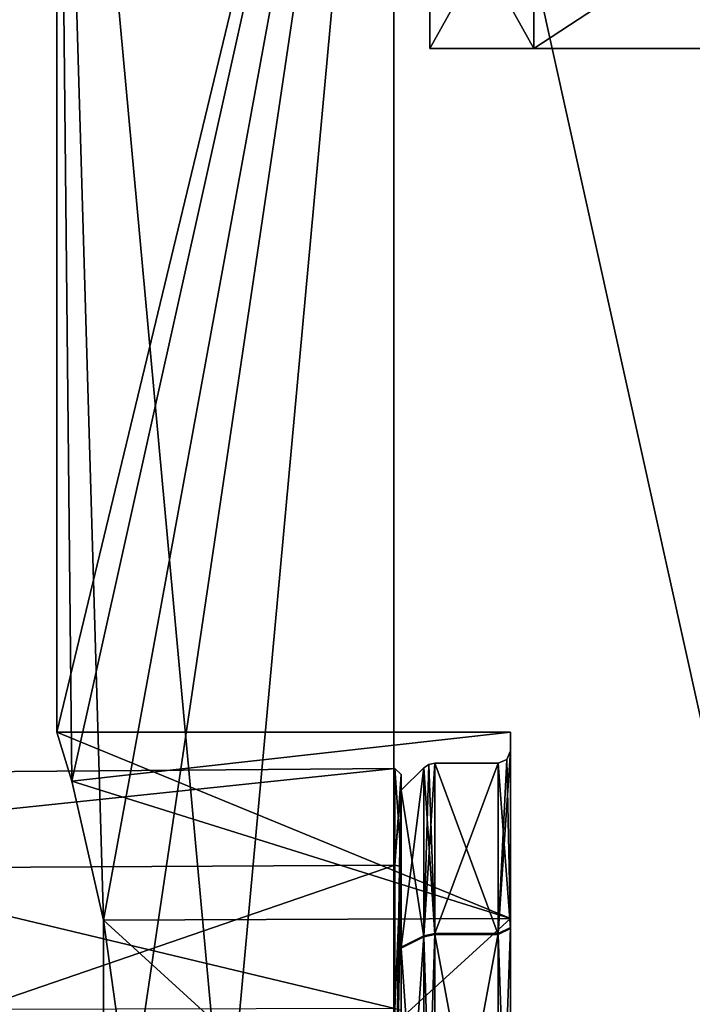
# Model space of a CAD drawing. Header units: millimetres. Extents: x -112 to 112, y -106 to 1587.
# Tile 48 of 158: x -19 to -8, y 85 to 101. Entities that reach past the tile are written whole.
import ezdxf

# ---------------------------------------------------------------- set-up
doc = ezdxf.new("R2010")
doc.units = ezdxf.units.MM
doc.header["$LTSCALE"] = 65.185185
for name, color, linetype in [('289', 7, 'CONTINUOUS'), ('290', 7, 'CONTINUOUS'), ('292', 7, 'CONTINUOUS'), ('338', 7, 'CONTINUOUS'), ('339', 7, 'CONTINUOUS'), ('400', 7, 'CONTINUOUS'), ('401', 7, 'CONTINUOUS'), ('402', 7, 'CONTINUOUS'), ('403', 7, 'CONTINUOUS'), ('404', 7, 'CONTINUOUS'), ('405', 7, 'CONTINUOUS'), ('406', 7, 'CONTINUOUS'), ('407', 7, 'CONTINUOUS'), ('408', 7, 'CONTINUOUS'), ('409', 7, 'CONTINUOUS'), ('410', 7, 'CONTINUOUS'), ('411', 7, 'CONTINUOUS'), ('415', 7, 'CONTINUOUS'), ('416', 7, 'CONTINUOUS')]:
    doc.layers.add(name, color=color, linetype=linetype)

msp = doc.modelspace()

# ---------------------------------------------------------------- linework, layer by layer
at = {"layer": '289', "linetype": 'CONTINUOUS'}
for points in [[(-12.5, 100.2), (-10.825, 100.2, 6.25), (-10.825, 100.2, -6.25), (-12.5, 100.2)], [(-6.928, 100.2, 4), (-6.928, 100.2, -4), (-10.825, 100.2, -6.25), (-6.928, 100.2, 4)], [(-6.25, 100.2, 10.825), (-6.928, 100.2, 4), (-10.825, 100.2, -6.25), (-6.25, 100.2, 10.825)], [(-10.825, 100.2, -6.25), (-6.928, 100.2, -4), (-6.25, 100.2, -10.825), (-10.825, 100.2, -6.25)], [(-10.825, 100.2, 6.25), (-6.25, 100.2, 10.825), (-10.825, 100.2, -6.25), (-10.825, 100.2, 6.25)]]:
    msp.add_3dface(points, dxfattribs=at)
at = {"layer": '290', "linetype": 'CONTINUOUS'}
for points in [[(-10.825, 103.199, -6.25), (-12.5, 103.199, 0), (-10.825, 100.2, -6.25), (-10.825, 103.199, -6.25)], [(-12.5, 103.199, 0), (-10.825, 103.199, 6.25), (-12.5, 100.2), (-12.5, 103.199, 0)], [(-12.5, 103.199, 0), (-12.5, 100.2), (-10.825, 100.2, -6.25), (-12.5, 103.199, 0)], [(-10.825, 103.199, 6.25), (-10.825, 100.2, 6.25), (-12.5, 100.2), (-10.825, 103.199, 6.25)], [(-6.25, 103.199, -10.825), (-10.825, 103.199, -6.25), (-6.25, 100.2, -10.825), (-6.25, 103.199, -10.825)], [(-10.825, 103.199, -6.25), (-10.825, 100.2, -6.25), (-6.25, 100.2, -10.825), (-10.825, 103.199, -6.25)], [(-10.825, 103.199, 6.25), (-6.25, 103.199, 10.825), (-10.825, 100.2, 6.25), (-10.825, 103.199, 6.25)], [(-6.25, 103.199, 10.825), (-6.25, 100.2, 10.825), (-10.825, 100.2, 6.25), (-6.25, 103.199, 10.825)]]:
    msp.add_3dface(points, dxfattribs=at)
at = {"layer": '292', "linetype": 'CONTINUOUS'}
for points in [[(-18.5, 111.7), (-13.081, 52.7, 13.081), (-13.081, 111.7, 13.081), (-18.5, 111.7)], [(-13.081, 52.7, 13.081), (-18.5, 111.7), (-17.751, 86.172, 5.212), (-13.081, 52.7, 13.081)], [(-13.081, 52.7, -13.081), (-18.5, 52.7), (-13.081, 111.7, -13.081), (-13.081, 52.7, -13.081)], [(-13.081, 111.7, -13.081), (-18.5, 52.7), (-17.751, 80.228, -5.212), (-13.081, 111.7, -13.081)], [(-18.5, 111.7), (-13.081, 111.7, -13.081), (-18.5, 89.2), (-18.5, 111.7)], [(-18.5, 89.2), (-13.081, 111.7, -13.081), (-18.259, 88.41, -2.976), (-18.5, 89.2)], [(-17.751, 86.172, 5.212), (-18.5, 111.7), (-18.259, 88.41, 2.976), (-17.751, 86.172, 5.212)], [(-18.259, 88.41, 2.976), (-18.5, 111.7), (-18.5, 89.2), (-18.259, 88.41, 2.976)], [(-18.259, 88.41, -2.976), (-13.081, 111.7, -13.081), (-17.751, 86.172, -5.212), (-18.259, 88.41, -2.976)], [(-17.751, 86.172, -5.212), (-13.081, 111.7, -13.081), (-17.751, 80.228, -5.212), (-17.751, 86.172, -5.212)], [(-13.081, 52.7, 13.081), (0, 52.7, 18.5), (-13.081, 111.7, 13.081), (-13.081, 52.7, 13.081)], [(-13.081, 111.7, 13.081), (0, 52.7, 18.5), (0, 111.7, 18.5), (-13.081, 111.7, 13.081)], [(0, 52.7, -18.5), (-13.081, 52.7, -13.081), (0, 111.7, -18.5), (0, 52.7, -18.5)], [(0, 111.7, -18.5), (-13.081, 52.7, -13.081), (-13.081, 111.7, -13.081), (0, 111.7, -18.5)], [(-17.751, 80.228, 5.212), (-13.081, 52.7, 13.081), (-17.751, 86.172, 5.212), (-17.751, 80.228, 5.212)]]:
    msp.add_3dface(points, dxfattribs=at)
at = {"layer": '338', "linetype": 'CONTINUOUS'}
for points in [[(-18.5, 89.2), (-18.259, 88.41, -2.976), (-11.2, 89.2), (-18.5, 89.2)], [(-11.2, 89.2), (-18.259, 88.41, -2.976), (-11.2, 86.2, -5.196), (-11.2, 89.2)], [(-18.259, 88.41, -2.976), (-17.751, 86.172, -5.212), (-11.2, 86.2, -5.196), (-18.259, 88.41, -2.976)], [(-17.751, 86.172, -5.212), (-17.751, 80.228, -5.212), (-11.2, 86.2, -5.196), (-17.751, 86.172, -5.212)], [(-11.2, 86.2, -5.196), (-17.751, 80.228, -5.212), (-11.2, 80.2, -5.196), (-11.2, 86.2, -5.196)]]:
    msp.add_3dface(points, dxfattribs=at)
at = {"layer": '339', "linetype": 'CONTINUOUS'}
for points in [[(-18.259, 88.41, 2.976), (-18.5, 89.2), (-11.2, 86.2, 5.196), (-18.259, 88.41, 2.976)], [(-18.5, 89.2), (-11.2, 89.2), (-11.2, 86.2, 5.196), (-18.5, 89.2)], [(-17.751, 86.172, 5.212), (-18.259, 88.41, 2.976), (-11.2, 86.2, 5.196), (-17.751, 86.172, 5.212)], [(-11.2, 80.2, 5.196), (-17.751, 86.172, 5.212), (-11.2, 86.2, 5.196), (-11.2, 80.2, 5.196)], [(-17.751, 80.228, 5.212), (-17.751, 86.172, 5.212), (-11.2, 80.2, 5.196), (-17.751, 80.228, 5.212)]]:
    msp.add_3dface(points, dxfattribs=at)
at = {"layer": '400', "linetype": 'CONTINUOUS'}
for points in [[(-11.2, 89.2), (-11.2, 86.2, -5.196), (-11.2, 86.041, -4.941), (-11.2, 89.2)], [(-11.2, 86.2, 5.196), (-11.2, 89.2), (-11.2, 86.057, 4.932), (-11.2, 86.2, 5.196)], [(-11.2, 88.9, -0.01), (-11.2, 89.2), (-11.2, 86.041, -4.941), (-11.2, 88.9, -0.01)], [(-11.2, 89.2), (-11.2, 88.9, -0.01), (-11.2, 86.057, 4.932), (-11.2, 89.2)], [(-11.2, 86.2, -5.196), (-11.2, 80.2, -5.196), (-11.2, 86.041, -4.941), (-11.2, 86.2, -5.196)], [(-11.2, 80.2, 5.196), (-11.2, 86.2, 5.196), (-11.2, 80.359, 4.941), (-11.2, 80.2, 5.196)], [(-11.2, 80.359, 4.941), (-11.2, 86.2, 5.196), (-11.2, 86.057, 4.932), (-11.2, 80.359, 4.941)], [(-11.2, 86.041, -4.941), (-11.2, 80.2, -5.196), (-11.2, 80.343, -4.932), (-11.2, 86.041, -4.941)]]:
    msp.add_3dface(points, dxfattribs=at)
at = {"layer": '401', "linetype": 'CONTINUOUS'}
for points in [[(-11.2, 88.9, -0.01), (-11.2, 86.041, -4.941), (-11.259, 88.759, -0.009), (-11.2, 88.9, -0.01)], [(-11.259, 88.759, -0.009), (-11.2, 86.041, -4.941), (-11.4, 88.7, -0.009), (-11.259, 88.759, -0.009)], [(-11.4, 88.7, -0.009), (-11.2, 86.041, -4.941), (-11.4, 85.942, -4.768), (-11.4, 88.7, -0.009)], [(-11.2, 86.041, -4.941), (-11.2, 80.343, -4.932), (-11.4, 85.942, -4.768), (-11.2, 86.041, -4.941)], [(-11.4, 85.942, -4.768), (-11.2, 80.343, -4.932), (-11.4, 80.442, -4.758), (-11.4, 85.942, -4.768)]]:
    msp.add_3dface(points, dxfattribs=at)
at = {"layer": '402', "linetype": 'CONTINUOUS'}
for points in [[(-11.2, 86.057, 4.932), (-11.2, 88.9, -0.01), (-11.4, 85.958, 4.758), (-11.2, 86.057, 4.932)], [(-11.2, 88.9, -0.01), (-11.259, 88.759, -0.009), (-11.4, 85.958, 4.758), (-11.2, 88.9, -0.01)], [(-11.259, 88.759, -0.009), (-11.4, 88.7, -0.009), (-11.4, 85.958, 4.758), (-11.259, 88.759, -0.009)], [(-11.2, 80.359, 4.941), (-11.2, 86.057, 4.932), (-11.4, 80.458, 4.768), (-11.2, 80.359, 4.941)], [(-11.4, 80.458, 4.768), (-11.2, 86.057, 4.932), (-11.4, 85.958, 4.758), (-11.4, 80.458, 4.768)]]:
    msp.add_3dface(points, dxfattribs=at)
at = {"layer": '403', "linetype": 'CONTINUOUS'}
for points in [[(-11.4, 85.958, 4.758), (-11.4, 88.7, -0.009), (-12.421, 85.958, 4.758), (-11.4, 85.958, 4.758)], [(-11.4, 88.7, -0.009), (-12.421, 88.7, -0.009), (-12.421, 85.958, 4.758), (-11.4, 88.7, -0.009)], [(-11.4, 80.458, 4.768), (-11.4, 85.958, 4.758), (-12.421, 80.458, 4.768), (-11.4, 80.458, 4.768)], [(-12.421, 80.458, 4.768), (-11.4, 85.958, 4.758), (-12.421, 85.958, 4.758), (-12.421, 80.458, 4.768)]]:
    msp.add_3dface(points, dxfattribs=at)
at = {"layer": '404', "linetype": 'CONTINUOUS'}
for points in [[(-11.4, 88.7, -0.009), (-11.4, 85.942, -4.768), (-12.421, 88.7, -0.009), (-11.4, 88.7, -0.009)], [(-12.421, 88.7, -0.009), (-11.4, 85.942, -4.768), (-12.421, 85.942, -4.768), (-12.421, 88.7, -0.009)], [(-11.4, 85.942, -4.768), (-11.4, 80.442, -4.758), (-12.421, 85.942, -4.768), (-11.4, 85.942, -4.768)], [(-12.421, 85.942, -4.768), (-11.4, 80.442, -4.758), (-12.421, 80.442, -4.758), (-12.421, 85.942, -4.768)]]:
    msp.add_3dface(points, dxfattribs=at)
at = {"layer": '405', "linetype": 'CONTINUOUS'}
for points in [[(-12.517, 88.681, -0.009), (-12.421, 85.942, -4.768), (-12.598, 88.627, -0.009), (-12.517, 88.681, -0.009)], [(-12.598, 88.627, -0.009), (-12.421, 85.942, -4.768), (-12.598, 85.905, -4.704), (-12.598, 88.627, -0.009)], [(-12.421, 88.7, -0.009), (-12.421, 85.942, -4.768), (-12.517, 88.681, -0.009), (-12.421, 88.7, -0.009)], [(-12.421, 85.942, -4.768), (-12.421, 80.442, -4.758), (-12.598, 85.905, -4.704), (-12.421, 85.942, -4.768)], [(-12.598, 85.905, -4.704), (-12.421, 80.442, -4.758), (-12.598, 80.479, -4.695), (-12.598, 85.905, -4.704)]]:
    msp.add_3dface(points, dxfattribs=at)
at = {"layer": '406', "linetype": 'CONTINUOUS'}
for points in [[(-12.421, 85.958, 4.758), (-12.421, 88.7, -0.009), (-12.598, 85.921, 4.695), (-12.421, 85.958, 4.758)], [(-12.421, 88.7, -0.009), (-12.517, 88.681, -0.009), (-12.598, 85.921, 4.695), (-12.421, 88.7, -0.009)], [(-12.517, 88.681, -0.009), (-12.598, 88.627, -0.009), (-12.598, 85.921, 4.695), (-12.517, 88.681, -0.009)], [(-12.421, 80.458, 4.768), (-12.421, 85.958, 4.758), (-12.598, 80.495, 4.704), (-12.421, 80.458, 4.768)], [(-12.598, 80.495, 4.704), (-12.421, 85.958, 4.758), (-12.598, 85.921, 4.695), (-12.598, 80.495, 4.704)]]:
    msp.add_3dface(points, dxfattribs=at)
at = {"layer": '407', "linetype": 'CONTINUOUS'}
for points in [[(-12.598, 85.921, 4.695), (-12.598, 88.627, -0.009), (-12.96, 85.74, 4.382), (-12.598, 85.921, 4.695)], [(-12.598, 88.627, -0.009), (-12.96, 88.265, -0.009), (-12.96, 85.74, 4.382), (-12.598, 88.627, -0.009)], [(-12.598, 80.495, 4.704), (-12.598, 85.921, 4.695), (-12.96, 80.675, 4.391), (-12.598, 80.495, 4.704)], [(-12.96, 80.675, 4.391), (-12.598, 85.921, 4.695), (-12.96, 85.74, 4.382), (-12.96, 80.675, 4.391)]]:
    msp.add_3dface(points, dxfattribs=at)
at = {"layer": '408', "linetype": 'CONTINUOUS'}
for points in [[(-12.598, 88.627, -0.009), (-12.598, 85.905, -4.704), (-12.96, 88.265, -0.009), (-12.598, 88.627, -0.009)], [(-12.96, 88.265, -0.009), (-12.598, 85.905, -4.704), (-12.96, 85.725, -4.391), (-12.96, 88.265, -0.009)], [(-12.598, 85.905, -4.704), (-12.598, 80.479, -4.695), (-12.96, 85.725, -4.391), (-12.598, 85.905, -4.704)], [(-12.96, 85.725, -4.391), (-12.598, 80.479, -4.695), (-12.96, 80.66, -4.382), (-12.96, 85.725, -4.391)]]:
    msp.add_3dface(points, dxfattribs=at)
at = {"layer": '409', "linetype": 'CONTINUOUS'}
for points in [[(-12.96, 88.265, -0.009), (-12.96, 85.725, -4.391), (-12.96, 88.517, -1.307), (-12.96, 88.265, -0.009)], [(-12.96, 88.457, 1.529), (-12.96, 88.265, -0.009), (-12.96, 88.517, -1.307), (-12.96, 88.457, 1.529)], [(-12.96, 88.517, -1.307), (-12.96, 85.725, -4.391), (-12.96, 87.149, -3.792), (-12.96, 88.517, -1.307)], [(-12.96, 85.74, 4.382), (-12.96, 88.265, -0.009), (-12.96, 88.457, 1.529), (-12.96, 85.74, 4.382)], [(-12.96, 86.992, 3.949), (-12.96, 85.74, 4.382), (-12.96, 88.457, 1.529), (-12.96, 86.992, 3.949)], [(-12.96, 87.149, -3.792), (-12.96, 85.725, -4.391), (-12.96, 84.721, -5.259), (-12.96, 87.149, -3.792)], [(-12.96, 85.74, 4.382), (-12.96, 86.992, 3.949), (-12.96, 84.514, 5.315), (-12.96, 85.74, 4.382)], [(-12.96, 80.675, 4.391), (-12.96, 85.74, 4.382), (-12.96, 81.679, 5.259), (-12.96, 80.675, 4.391)], [(-12.96, 81.679, 5.259), (-12.96, 85.74, 4.382), (-12.96, 84.514, 5.315), (-12.96, 81.679, 5.259)], [(-12.96, 85.725, -4.391), (-12.96, 80.66, -4.382), (-12.96, 84.721, -5.259), (-12.96, 85.725, -4.391)]]:
    msp.add_3dface(points, dxfattribs=at)
at = {"layer": '410', "linetype": 'CONTINUOUS'}
for points in [[(-12.96, 88.517, -1.307), (-12.96, 87.149, -3.792), (-13.061, 88.613, -1.333), (-12.96, 88.517, -1.307)], [(-13.061, 87.061, 4.021), (-12.96, 88.517, -1.307), (-13.061, 88.613, -1.333), (-13.061, 87.061, 4.021)], [(-13.061, 88.613, -1.333), (-12.96, 87.149, -3.792), (-13.061, 84.752, -5.355), (-13.061, 88.613, -1.333)], [(-12.96, 88.457, 1.529), (-12.96, 88.517, -1.307), (-13.061, 87.061, 4.021), (-12.96, 88.457, 1.529)], [(-12.96, 88.457, 1.529), (-13.061, 87.061, 4.021), (-12.99, 87.041, 4), (-12.96, 88.457, 1.529)], [(-12.96, 86.992, 3.949), (-12.96, 88.457, 1.529), (-12.99, 87.041, 4), (-12.96, 86.992, 3.949)], [(-12.96, 87.149, -3.792), (-12.96, 84.721, -5.259), (-13.061, 84.752, -5.355), (-12.96, 87.149, -3.792)]]:
    msp.add_3dface(points, dxfattribs=at)
at = {"layer": '411', "linetype": 'CONTINUOUS'}
for points in [[(-13.061, 87.061, 4.021), (-13.061, 88.613, -1.333), (-28.705, 86.975, 3.931), (-13.061, 87.061, 4.021)], [(-13.061, 88.613, -1.333), (-13.061, 84.752, -5.355), (-28.705, 88.492, -1.303), (-13.061, 88.613, -1.333)], [(-28.705, 86.975, 3.931), (-13.061, 88.613, -1.333), (-28.705, 88.492, -1.303), (-28.705, 86.975, 3.931)], [(-28.705, 88.492, -1.303), (-13.061, 84.752, -5.355), (-28.705, 84.717, -5.235), (-28.705, 88.492, -1.303)]]:
    msp.add_3dface(points, dxfattribs=at)
at = {"layer": '415', "linetype": 'CONTINUOUS'}
for points in [[(-13.061, 87.061, 4.021), (-28.705, 86.975, 3.931), (-28.705, 81.683, 5.235), (-13.061, 87.061, 4.021)], [(-13.061, 87.061, 4.021), (-28.705, 81.683, 5.235), (-13.061, 81.648, 5.355), (-13.061, 87.061, 4.021)]]:
    msp.add_3dface(points, dxfattribs=at)
at = {"layer": '416', "linetype": 'CONTINUOUS'}
for points in [[(-12.99, 87.041, 4), (-13.061, 87.061, 4.021), (-13.061, 81.648, 5.355), (-12.99, 87.041, 4)], [(-12.96, 86.992, 3.949), (-12.99, 87.041, 4), (-13.061, 81.648, 5.355), (-12.96, 86.992, 3.949)], [(-12.96, 84.514, 5.315), (-12.96, 86.992, 3.949), (-13.061, 81.648, 5.355), (-12.96, 84.514, 5.315)]]:
    msp.add_3dface(points, dxfattribs=at)

doc.saveas('drawing.dxf')
